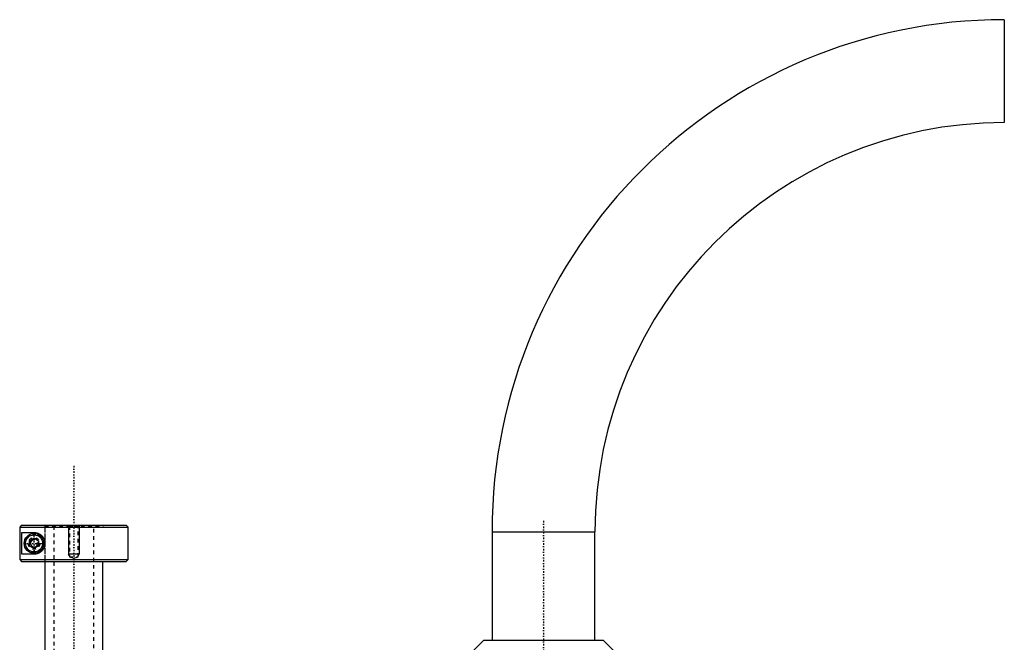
# Model space of a CAD drawing. Extents: x -392 to 140, y -58 to 428.
# Tile 4 of 5: x -365 to -92, y 256 to 428. Entities that reach past the tile are written whole.
import ezdxf

# ---------------------------------------------------------------- set-up
doc = ezdxf.new("R2010")
doc.units = 0
doc.linetypes.add('CENTER', pattern=[1.5, 0.45, -0.5, 0.05, -0.5])
doc.linetypes.add('DASHED', pattern=[2, 1, -1])
for name, color, linetype in [('AM_0', 7, 'CONTINUOUS'), ('AM_10', 7, 'CONTINUOUS'), ('AM_3', 7, 'DASHED'), ('AM_7', 7, 'CENTER')]:
    doc.layers.add(name, color=color, linetype=linetype)

msp = doc.modelspace()

# ---------------------------------------------------------------- linework, layer by layer
at = {"layer": 'AM_0', "color": 7, "linetype": 'CONTINUOUS'}
for p, q in [((-92.45, 428), (-92.45, 399.5)), ((-364.48, 288), (-364.98, 287.5)), ((-364.98, 287.5), (-335, 287.5)), ((-364.98, 287.5), (-364.98, 278.5)), ((-364.48, 288), (-335.5, 288)), ((-335, 287.5), (-335.5, 288)), ((-335, 278.5), (-335, 287.5)), ((-234.25, 286.2), (-234.25, 256.2)), ((-234.25, 286.2), (-205.75, 286.2)), ((-205.75, 256.2), (-205.75, 286.2)), ((-364.39, 286), (-361, 286)), ((-364.39, 280), (-364.39, 286)), ((-362.25, 283.72), (-361, 284.44)), ((-362.25, 282.28), (-362.25, 283.72)), ((-361, 284.44), (-359.75, 283.72)), ((-359.75, 283.72), (-359.75, 282.28)), ((-361, 281.56), (-362.25, 282.28)), ((-359.75, 282.28), (-361, 281.56)), ((-364.98, 278.5), (-335, 278.5)), ((-364.98, 278.5), (-364.48, 278)), ((-364.48, 278), (-335.5, 278)), ((-361, 280), (-364.39, 280)), ((-358, 278), (-358, 228.5)), ((-342, 228.5), (-342, 278)), ((-335.5, 278), (-335, 278.5)), ((-236.5, 256.2), (-239.5, 253.2)), ((-236.5, 256.2), (-203.5, 256.2)), ((-200.5, 253.2), (-203.5, 256.2))]:
    msp.add_line(p, q, dxfattribs=at)
msp.add_polyline3d([(-361, 286, 0), (-360.97, 286, 0), (-360.9, 286, 0), (-360.83, 286, 0), (-360.8, 285.99, 0), (-360.76, 285.99, 0), (-360.69, 285.98, 0), (-360.62, 285.98, 0), (-360.55, 285.97, 0), (-360.47, 285.95, 0), (-360.4, 285.94, 0), (-360.36, 285.93, 0), (-360.33, 285.92, 0), (-360.25, 285.91, 0), (-360.18, 285.88, 0), (-360.1, 285.86, 0), (-360.03, 285.84, 0), (-359.95, 285.81, 0), (-359.92, 285.8, 0), (-359.88, 285.78, 0), (-359.8, 285.75, 0), (-359.73, 285.72, 0), (-359.69, 285.7, 0), (-359.65, 285.68, 0), (-359.58, 285.64, 0), (-359.51, 285.6, 0), (-359.47, 285.58, 0), (-359.44, 285.56, 0), (-359.36, 285.51, 0), (-359.29, 285.47, 0), (-359.22, 285.42, 0), (-359.16, 285.37, 0), (-359.09, 285.31, 0), (-359.06, 285.28, 0), (-359.02, 285.26, 0), (-358.96, 285.2, 0), (-358.89, 285.14, 0), (-358.83, 285.07, 0), (-358.77, 285.01, 0), (-358.71, 284.94, 0), (-358.69, 284.91, 0), (-358.66, 284.87, 0), (-358.6, 284.8, 0), (-358.55, 284.73, 0), (-358.49, 284.65, 0), (-358.44, 284.57, 0), (-358.39, 284.48, 0), (-358.37, 284.44, 0), (-358.34, 284.4, 0), (-358.3, 284.31, 0), (-358.26, 284.22, 0), (-358.22, 284.13, 0), (-358.18, 284.03, 0), (-358.15, 283.94, 0), (-358.13, 283.89, 0), (-358.12, 283.84, 0), (-358.09, 283.74, 0), (-358.07, 283.64, 0), (-358.05, 283.55, 0), (-358.03, 283.45, 0), (-358.02, 283.35, 0), (-358.01, 283.3, 0), (-358.01, 283.25, 0), (-358, 283.15, 0), (-358, 283.05, 0), (-358, 283, 0), (-358, 282.95, 0), (-358, 282.85, 0), (-358.01, 282.75, 0), (-358.01, 282.7, 0), (-358.02, 282.65, 0), (-358.03, 282.55, 0), (-358.05, 282.45, 0), (-358.07, 282.36, 0), (-358.09, 282.26, 0), (-358.12, 282.16, 0), (-358.13, 282.11, 0), (-358.15, 282.06, 0), (-358.18, 281.97, 0), (-358.22, 281.87, 0), (-358.26, 281.78, 0), (-358.3, 281.69, 0), (-358.34, 281.6, 0), (-358.37, 281.56, 0), (-358.39, 281.52, 0), (-358.44, 281.43, 0), (-358.49, 281.35, 0), (-358.55, 281.27, 0), (-358.6, 281.2, 0), (-358.66, 281.13, 0), (-358.69, 281.09, 0), (-358.71, 281.06, 0), (-358.77, 280.99, 0), (-358.83, 280.93, 0), (-358.89, 280.86, 0), (-358.96, 280.8, 0), (-359.02, 280.74, 0), (-359.06, 280.72, 0), (-359.09, 280.69, 0), (-359.16, 280.63, 0), (-359.22, 280.58, 0), (-359.29, 280.53, 0), (-359.36, 280.49, 0), (-359.44, 280.44, 0), (-359.47, 280.42, 0), (-359.51, 280.4, 0), (-359.58, 280.36, 0), (-359.65, 280.32, 0), (-359.69, 280.3, 0), (-359.73, 280.28, 0), (-359.8, 280.25, 0), (-359.88, 280.22, 0), (-359.92, 280.2, 0), (-359.95, 280.19, 0), (-360.03, 280.16, 0), (-360.1, 280.14, 0), (-360.18, 280.12, 0), (-360.25, 280.09, 0), (-360.33, 280.08, 0), (-360.36, 280.07, 0), (-360.4, 280.06, 0), (-360.47, 280.05, 0), (-360.55, 280.03, 0), (-360.62, 280.02, 0), (-360.69, 280.02, 0), (-360.76, 280.01, 0), (-360.8, 280.01, 0), (-360.83, 280, 0), (-360.9, 280, 0), (-360.97, 280, 0), (-361, 280, 0)], dxfattribs=at)
for radius in [2.75, 2.35]:
    msp.add_circle((-361, 283), radius, dxfattribs=at)
for radius in [141.8, 113.3]:
    msp.add_arc((-92.45, 286.2), radius, 90, 180, dxfattribs=at)
at = {"layer": 'AM_10', "color": 7, "linetype": 'CONTINUOUS'}
for p, q in [((-351.5, 288), (-351.5, 280)), ((-348.5, 288), (-348.5, 280)), ((-348.5, 280), (-351.5, 280)), ((-351.23, 279.53), (-351.5, 280)), ((-348.77, 279.53), (-348.5, 280))]:
    msp.add_line(p, q, dxfattribs=at)
msp.add_arc((-361, 283), 0.974, 75, 15, dxfattribs=at)
at = {"layer": 'AM_3', "color": 6, "linetype": 'DASHED'}
for p, q in [((-358.22, 288), (-357.96, 287.75)), ((-358, 287.75), (-358, 278)), ((-358, 287.75), (-342, 287.75)), ((-357.96, 278), (-357.96, 287.75)), ((-355.5, 287.75), (-355.5, -42)), ((-351.5, 288), (-351.23, 287.73)), ((-351.23, 287.73), (-351.23, 279.25)), ((-351.23, 287.73), (-348.77, 287.73)), ((-348.77, 287.73), (-348.5, 288)), ((-348.77, 279.25), (-348.77, 287.73)), ((-344.5, -42), (-344.5, 287.75)), ((-342, 287.75), (-341.75, 288)), ((-351.23, 279.25), (-350, 278.92)), ((-351.23, 279.25), (-348.77, 279.25)), ((-350, 278.92), (-348.77, 279.25))]:
    msp.add_line(p, q, dxfattribs=at)
for radius in [2.65, 1.6, 1.25]:
    msp.add_circle((-361, 283), radius, dxfattribs=at)
at = {"layer": 'AM_7', "color": 4, "linetype": 'CENTER'}
for p, q in [((-350, 304.5), (-350, -58.5)), ((-220, 289.25), (-220, 222.15)), ((-361, 280.11), (-361, 285.89)), ((-363.89, 283), (-358.11, 283))]:
    msp.add_line(p, q, dxfattribs=at)

doc.saveas('drawing.dxf')
